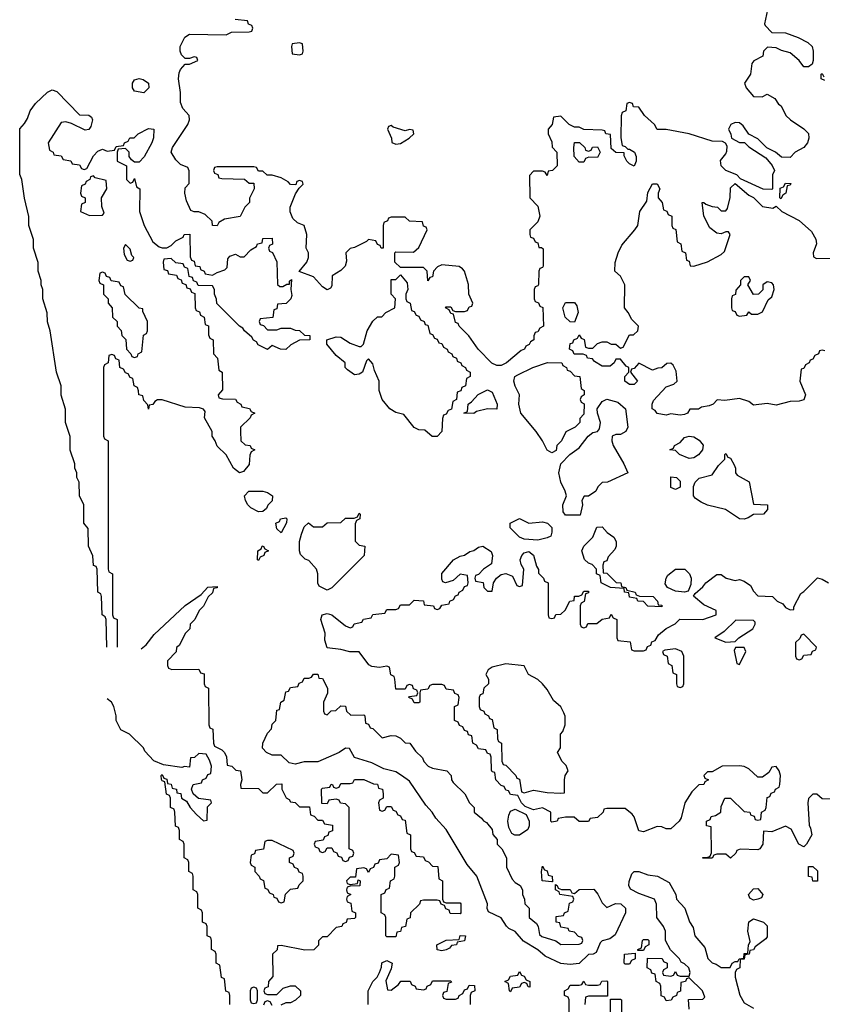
# Model space of a CAD drawing. Header units: inches. Extents: x 2808529 to 2951249, y 860290 to 1033701.
# Tile 28 of 153: x 2930688 to 2934191, y 943431 to 947728. Entities that reach past the tile are written whole.
import ezdxf

# ---------------------------------------------------------------- set-up
doc = ezdxf.new("R2010")
doc.units = ezdxf.units.IN
doc.header["$MEASUREMENT"] = 0
doc.layers.add('C9934', color=7, linetype='Continuous')

msp = doc.modelspace()

# ---------------------------------------------------------------- linework, layer by layer
at = {"layer": 'C9934', "color": 6}
for points in [[(2933951, 947770), (2933938, 947710), (2933942, 947702), (2933970, 947672), (2934030, 947670.8), (2934084.7, 947650), (2934127.7, 947627.7), (2934146, 947610), (2934150.8, 947590.8), (2934150.8, 947549.2), (2934146, 947534), (2934130, 947522), (2934110, 947522), (2934089, 947550), (2934050, 947582.7), (2934012.7, 947592.7), (2933990, 947604), (2933952, 947608), (2933934, 947590), (2933931.1, 947568.9), (2933891.6, 947548.4), (2933883.6, 947536.4), (2933878, 947490), (2933851.3, 947450), (2933858, 947430), (2933890, 947392), (2933928.4, 947391.6), (2933950, 947402), (2933983.6, 947383.6), (2933999.6, 947359.6), (2934010.9, 947350.9), (2934032, 947310), (2934052, 947290), (2934110.6, 947250.6), (2934130.7, 947230.7), (2934131.3, 947210), (2934126, 947190), (2934110.6, 947169.4), (2934072, 947150), (2934050, 947126), (2934012.7, 947127.3), (2933986, 947150), (2933948.7, 947168.7), (2933910, 947208), (2933870, 947228), (2933844.7, 947264.7), (2933830, 947278), (2933810, 947279), (2933792, 947270), (2933782, 947250), (2933792, 947228), (2933794, 947210), (2933830, 947192), (2933851.1, 947191.1), (2933870, 947172), (2933944.7, 947124.7), (2933971.6, 947091.6), (2933982, 947070), (2933974, 947050), (2933974, 946990), (2933970, 946986), (2933932.7, 946987.3), (2933833.6, 947033.6), (2933818, 947050), (2933769.4, 947069.4), (2933749.4, 947089.4), (2933746.3, 947113.7), (2933770, 947142), (2933774, 947154), (2933775.3, 947175.3), (2933768.7, 947188.7), (2933755.3, 947195.3), (2933710, 947197.2), (2933610, 947229.5), (2933510, 947248.7), (2933470, 947248), (2933458, 947270), (2933415.3, 947310), (2933390, 947346), (2933367.3, 947347.3), (2933362, 947362), (2933350, 947366), (2933338, 947362), (2933334, 947330), (2933318, 947322), (2933312.7, 947307.3), (2933311.6, 947211.6), (2933318, 947178), (2933330, 947174), (2933342, 947162), (2933350, 947162), (2933371.3, 947150), (2933378, 947130), (2933378, 947110), (2933370, 947088.7), (2933350, 947098), (2933338, 947110), (2933326, 947134), (2933326, 947146), (2933290, 947148), (2933270, 947166), (2933266, 947226), (2933246, 947230), (2933242, 947242), (2933230, 947246), (2933150, 947248), (2933130, 947258), (2933110, 947258), (2933086, 947270), (2933050, 947306), (2933018, 947302), (2933012, 947270), (2932994, 947250), (2932994, 947230), (2933010, 947194), (2933011.3, 947171.3), (2933032, 947150), (2933034, 947090), (2933014, 947070), (2932994, 947066), (2932990, 947048), (2932982, 947062), (2932970, 947066), (2932930, 947066), (2932912.7, 947047.3), (2932914, 946950), (2932950, 946914), (2932958, 946870), (2932950, 946846), (2932914, 946810), (2932914, 946790), (2932918, 946778), (2932930, 946774), (2932938, 946758), (2932950, 946754), (2932954, 946734), (2932966, 946734), (2932972.7, 946727.3), (2932972.7, 946652.7), (2932970, 946646), (2932958, 946642), (2932954, 946630), (2932952.7, 946572.7), (2932950, 946566), (2932938, 946562), (2932934, 946550), (2932934, 946510), (2932938, 946498), (2932952.7, 946492.7), (2932958, 946478), (2932971.6, 946471.6), (2932974, 946390), (2932958, 946382), (2932950, 946366), (2932938, 946362), (2932932, 946348), (2932931.3, 946330), (2932918, 946322), (2932911.3, 946310), (2932896.9, 946303.1), (2932890.5, 946289.5), (2932876, 946284), (2932812, 946230), (2932790, 946219), (2932770, 946219), (2932749.2, 946229.2), (2932689.3, 946289.3), (2932648.4, 946348.4), (2932606, 946390), (2932602, 946402), (2932590, 946406), (2932582, 946442), (2932570, 946446), (2932562, 946462), (2932546, 946470), (2932550, 946474), (2932570, 946474), (2932578, 946458), (2932590, 946454), (2932630, 946454), (2932642, 946458), (2932650, 946474), (2932662, 946478), (2932666, 946490), (2932648, 946530), (2932647.3, 946572.7), (2932628.7, 946630), (2932620.2, 946640.2), (2932606, 946650), (2932530, 946658), (2932511.6, 946648.4), (2932494, 946630), (2932490, 946606), (2932478, 946602), (2932470, 946588), (2932466, 946630), (2932450, 946646), (2932350, 946646), (2932326, 946670), (2932326, 946710), (2932330, 946714), (2932407.3, 946712.7), (2932430, 946734), (2932466, 946810), (2932462, 946822), (2932450, 946826), (2932446, 946846), (2932390, 946848.7), (2932370, 946866), (2932310, 946866), (2932298, 946862), (2932294, 946850), (2932278, 946842), (2932274, 946830), (2932274, 946730), (2932266, 946730), (2932262, 946742), (2932250, 946746), (2932242, 946762), (2932210, 946768), (2932201, 946759), (2932150, 946733.2), (2932130.7, 946729.3), (2932111.3, 946710), (2932114.4, 946674.4), (2932108, 946652), (2932090, 946633.2), (2932052, 946610), (2932050, 946566), (2932044.7, 946555.3), (2932030, 946549.2), (2932010, 946562), (2931970, 946605.2), (2931908, 946628), (2931942, 946670), (2931948.7, 946690), (2931948.7, 946710), (2931939, 946730), (2931941.2, 946790), (2931929.2, 946829.2), (2931901.2, 946841.2), (2931880.1, 946860.1), (2931869.3, 946889.3), (2931869.2, 946910), (2931892.5, 946967.5), (2931907.3, 946992.7), (2931926, 947010), (2931922, 947022), (2931910, 947026), (2931898, 947022), (2931892.7, 947007.3), (2931870, 947008.7), (2931860.4, 947020.4), (2931830, 947038), (2931790, 947048.7), (2931768.9, 947048.9), (2931750, 947066), (2931730, 947066), (2931722, 947082), (2931710, 947086), (2931550, 947086), (2931538, 947082), (2931534, 947070), (2931538, 947058), (2931552.7, 947052.7), (2931558, 947038), (2931570, 947034), (2931670, 947032), (2931690, 947014), (2931710, 947014), (2931711, 946990), (2931691, 946949), (2931690.5, 946929.5), (2931671.3, 946910), (2931650, 946868.7), (2931582.8, 946857.2), (2931558, 946842), (2931550, 946828), (2931529.2, 946829.2), (2931528, 946848), (2931498, 946878), (2931470, 946889), (2931450, 946889), (2931434.6, 946894.6), (2931416.5, 946936.5), (2931409, 946970), (2931410, 946994), (2931427.3, 947012.7), (2931427.3, 947067.3), (2931422, 947082), (2931390, 947095.3), (2931370, 947115.3), (2931349, 947150), (2931355.3, 947170), (2931422, 947270), (2931428.7, 947290), (2931428, 947310), (2931400.2, 947340.2), (2931390, 947366), (2931389.4, 947410), (2931380.9, 947470), (2931384.1, 947495.9), (2931389.4, 947510.6), (2931410, 947534), (2931430, 947534), (2931466, 947550), (2931462, 947562), (2931450, 947566), (2931430, 947558), (2931410, 947558), (2931394, 947574), (2931388, 947590), (2931388.7, 947610), (2931409.1, 947650.9), (2931430, 947664.7), (2931590, 947662), (2931612.7, 947672.7), (2931690, 947674), (2931702, 947678), (2931706, 947690), (2931702, 947702), (2931687.3, 947707.3), (2931682, 947722), (2931628.4, 947728.4)], [(2934202, 947462), (2934186, 947470), (2934186, 947490), (2934190, 947492), (2934198, 947478)], [(2931068, 944990), (2931066, 945110), (2931062, 945122), (2931048, 945130), (2931046, 945210), (2931042, 945222), (2931028.7, 945230), (2931026, 945330), (2931022, 945342), (2931010, 945346), (2931008, 945388), (2930988.7, 945430), (2930987.3, 945507.3), (2930969, 945530), (2930968, 945610), (2930949.2, 945649.2), (2930948, 945710), (2930938, 945730), (2930938, 945750), (2930929, 945770), (2930928.7, 945790), (2930909.3, 945849.3), (2930908.9, 945908.9), (2930889, 945970), (2930888.4, 946028.4), (2930869.1, 946089.1), (2930868.7, 946130), (2930849, 946190), (2930822, 946370), (2930809.1, 946409.1), (2930808.4, 946448.4), (2930789.1, 946509.1), (2930788.7, 946550), (2930782, 946570), (2930782, 946590), (2930768.7, 946630), (2930768.4, 946668.4), (2930748.7, 946730), (2930748.4, 946768.4), (2930728.7, 946830), (2930728.4, 946868.4), (2930708.9, 946948.9), (2930698, 947030), (2930688.4, 947051.6), (2930688.4, 947251.6), (2930710, 947274), (2930723.1, 947296.9), (2930734, 947330), (2930757.5, 947362.5), (2930810, 947411), (2930830, 947422), (2930850, 947414), (2930950, 947312), (2930990.7, 947310.7), (2931002, 947302), (2931006.8, 947290), (2930999.1, 947260.9), (2930990, 947248.7), (2930974.8, 947245.2), (2930914.6, 947274.6), (2930890, 947282), (2930870, 947279), (2930812, 947190), (2930818, 947158), (2930834, 947150), (2930838, 947138), (2930870, 947134), (2930878, 947118), (2930911.3, 947111.3), (2930918, 947098), (2930950, 947094), (2930958, 947078), (2930970, 947074), (2930982, 947078), (2931010, 947134), (2931030, 947154), (2931050, 947162), (2931070, 947154), (2931102, 947158), (2931110, 947174), (2931142, 947178), (2931146, 947190), (2931162, 947198), (2931168.4, 947211.6), (2931187.3, 947212.7), (2931206, 947230), (2931250, 947252), (2931274, 947250), (2931272, 947212), (2931264.7, 947190), (2931231.3, 947128.7), (2931210, 947106), (2931190, 947106), (2931176.4, 947116.4), (2931166, 947130), (2931166, 947150), (2931150, 947166), (2931118, 947162), (2931114, 947150), (2931114, 947110), (2931154, 947090), (2931154, 947030), (2931170, 947014), (2931182, 947018), (2931190, 947034), (2931198, 946998), (2931212, 946990), (2931211.3, 946890), (2931231, 946830), (2931270, 946758), (2931296.9, 946736.9), (2931310, 946731.3), (2931330, 946731.3), (2931350, 946742), (2931370, 946762), (2931402, 946778), (2931406, 946790), (2931430.9, 946790.9), (2931432.7, 946692.7), (2931438, 946678), (2931450, 946674), (2931454, 946654), (2931474, 946650), (2931478, 946638), (2931494, 946630), (2931498, 946618), (2931530, 946612), (2931550, 946624.7), (2931584, 946636), (2931594, 946646), (2931596.4, 946683.6), (2931604.7, 946695.3), (2931630, 946704.7), (2931650, 946692), (2931667.3, 946692.7), (2931696.4, 946723.6), (2931722, 946738), (2931726, 946750), (2931746, 946754), (2931750, 946772), (2931790, 946774), (2931791.6, 946748.4), (2931778, 946742), (2931774, 946730), (2931778, 946718), (2931791.6, 946711.6), (2931810.9, 946670.9), (2931812.7, 946572.7), (2931823.6, 946563.6), (2931836.4, 946563.6), (2931854, 946574), (2931866, 946574), (2931866, 946586), (2931874, 946594), (2931871, 946550), (2931875.3, 946524.7), (2931871, 946509), (2931850.8, 946489.2), (2931814, 946486), (2931810, 946466), (2931798, 946462), (2931792.7, 946427.3), (2931738, 946422), (2931734, 946410), (2931738, 946398), (2931752.7, 946392.7), (2931770, 946374), (2931810, 946374), (2931830, 946382), (2931870, 946382), (2931890, 946372), (2931910, 946371.3), (2931931.3, 946351.3), (2931954, 946350), (2931954, 946330), (2931910, 946328.7), (2931870.9, 946309.1), (2931850, 946289), (2931826, 946290), (2931790, 946306), (2931770, 946288.7), (2931750, 946298), (2931729.3, 946309.3), (2931722, 946322), (2931709.3, 946329.3), (2931702, 946342), (2931669.3, 946369.3), (2931662, 946382), (2931648, 946390), (2931548.9, 946488.9), (2931547.3, 946507.3), (2931538, 946530), (2931538, 946550), (2931530, 946566), (2931467.3, 946567.3), (2931462, 946582), (2931447.3, 946587.3), (2931442, 946602), (2931427.3, 946607.3), (2931422, 946642), (2931407.3, 946647.3), (2931402, 946662), (2931370, 946666), (2931350, 946686), (2931318, 946682), (2931314, 946670), (2931318, 946638), (2931332.7, 946632.7), (2931338, 946618), (2931372.7, 946612.7), (2931378, 946598), (2931392.7, 946592.7), (2931398, 946578), (2931412.7, 946572.7), (2931418, 946558), (2931432.7, 946552.7), (2931438, 946538), (2931452.7, 946532.7), (2931454, 946470), (2931458, 946458), (2931472.7, 946452.7), (2931478, 946438), (2931494, 946430), (2931498, 946398), (2931511.6, 946391.6), (2931512.7, 946352.7), (2931518, 946338), (2931532, 946330), (2931534, 946270), (2931552, 946250), (2931558, 946198), (2931572, 946190), (2931572.7, 946112.7), (2931554, 946090), (2931558, 946078), (2931572.7, 946072.7), (2931630, 946072), (2931638, 946058), (2931654, 946050), (2931658, 946038), (2931691.3, 946031.3), (2931698, 946018), (2931714, 946010), (2931698, 946002), (2931694, 945990), (2931652, 945950), (2931651.3, 945930), (2931654, 945890), (2931672.7, 945872.7), (2931694, 945870), (2931698, 945858), (2931714, 945850), (2931698, 945842), (2931692.7, 945827.3), (2931690, 945786), (2931664.7, 945755.3), (2931648, 945750), (2931622, 945770), (2931588.9, 945828.9), (2931550, 945866), (2931542, 945890), (2931528, 945910), (2931528, 945930), (2931495.3, 945990), (2931498, 946018), (2931490, 946028), (2931473.6, 946033.6), (2931410, 946036), (2931310, 946069.2), (2931290, 946068.7), (2931278, 946062), (2931270, 946048), (2931254, 946046), (2931250, 946028), (2931247.3, 946047.3), (2931230, 946066), (2931226, 946086), (2931208, 946090), (2931207.3, 946107.3), (2931202, 946122), (2931188, 946130), (2931182, 946162), (2931170, 946166), (2931162, 946182), (2931150, 946186), (2931142, 946202), (2931126, 946210), (2931122, 946242), (2931107.3, 946247.3), (2931102, 946262), (2931090, 946266), (2931078, 946262), (2931074, 946230), (2931058, 946222), (2931054, 946210), (2931054, 945910), (2931058, 945898), (2931074, 945890), (2931074, 945330), (2931078, 945318), (2931094, 945310), (2931094, 945130), (2931098, 945118), (2931114, 945110), (2931114, 944990)], [(2934202, 946282), (2934190, 946286), (2934178, 946282), (2934174, 946270), (2934158, 946262), (2934150, 946246), (2934138, 946242), (2934134, 946230), (2934118, 946222), (2934110, 946206), (2934098, 946202), (2934092, 946150), (2934118, 946090), (2934110, 946069.3), (2934090, 946062.7), (2934050, 946061.2), (2933990, 946045.2), (2933950, 946052.7), (2933890, 946046), (2933870, 946062), (2933830, 946074), (2933765.6, 946065.6), (2933732, 946068), (2933714, 946050), (2933696.9, 946043.1), (2933663.6, 946036.4), (2933650, 946028), (2933612.7, 946027.3), (2933602, 946010), (2933590, 946004), (2933570, 946001.2), (2933530, 946008), (2933510, 946002), (2933470, 946008.7), (2933462, 946022), (2933448.7, 946030), (2933448, 946050), (2933454.6, 946065.4), (2933510, 946126), (2933543.1, 946136.9), (2933558, 946150), (2933553.6, 946193.6), (2933540.4, 946220.4), (2933530, 946228), (2933512.7, 946227.3), (2933490, 946208), (2933472.7, 946207.3), (2933450, 946198), (2933390, 946228), (2933370, 946206), (2933358, 946202), (2933354, 946190), (2933384.7, 946150), (2933370, 946135.3), (2933350, 946135.3), (2933328.7, 946150), (2933328.9, 946171.1), (2933346, 946190), (2933346, 946210), (2933335.3, 946215.3), (2933310, 946246), (2933290, 946246), (2933282, 946230), (2933264.7, 946215.3), (2933230, 946215.3), (2933196.4, 946236.4), (2933188, 946248), (2933166, 946250), (2933162, 946262), (2933147.3, 946267.3), (2933108.4, 946268.4), (2933102, 946282), (2933088, 946290), (2933090, 946314), (2933102, 946318), (2933106, 946330), (2933122, 946338), (2933130, 946352), (2933138, 946338), (2933151.6, 946331.6), (2933158, 946298), (2933170, 946294), (2933190, 946294), (2933210, 946314), (2933230, 946322), (2933250, 946322), (2933270, 946312), (2933290, 946312), (2933310, 946294), (2933322, 946298), (2933350, 946352), (2933367.3, 946352.7), (2933386, 946370), (2933388, 946390), (2933359.3, 946419.3), (2933344, 946450), (2933328, 946470), (2933328.7, 946570), (2933310, 946608), (2933286, 946630), (2933287.3, 946667.3), (2933299.3, 946710), (2933316.6, 946743.4), (2933373.2, 946810), (2933385.2, 946830), (2933394, 946890), (2933424.7, 946935.3), (2933430, 946974), (2933450, 947011), (2933470, 947011.3), (2933482, 946990), (2933474, 946970), (2933474, 946950), (2933492, 946930), (2933498, 946898), (2933512.7, 946892.7), (2933518, 946878), (2933534, 946870), (2933534, 946830), (2933538, 946818), (2933551.6, 946811.6), (2933558, 946758), (2933574, 946750), (2933578, 946718), (2933594, 946710), (2933598, 946678), (2933610, 946674), (2933614, 946654), (2933630, 946652), (2933690, 946671), (2933750, 946702.8), (2933763.7, 946716.3), (2933788, 946790), (2933782, 946802), (2933770, 946802), (2933750, 946793.2), (2933730, 946796), (2933699.6, 946819.6), (2933674, 946870), (2933666, 946930), (2933674, 946930), (2933682, 946922), (2933710, 946912), (2933734, 946910), (2933750, 946894), (2933770, 946894), (2933776.4, 946903.6), (2933788.4, 946951.6), (2933790, 946994), (2933810, 947012), (2933870, 946962), (2933891, 946951), (2933930, 946912), (2933975.3, 946904.7), (2933990, 946914), (2934014, 946890), (2934090, 946851.3), (2934143.6, 946803.6), (2934162, 946770), (2934164.7, 946750), (2934151.3, 946710), (2934152, 946692), (2934166, 946686), (2934247.3, 946687.3)], [(2934230, 944326), (2934190, 944328), (2934167.3, 944347.3), (2934150, 944348), (2934131.1, 944328.9), (2934126.8, 944310), (2934132.7, 944212.7), (2934139.6, 944199.6), (2934144.7, 944170), (2934122, 944130), (2934110, 944118), (2934088.7, 944130), (2934054.6, 944194.6), (2934030, 944208.7), (2933970, 944184), (2933934, 944186), (2933930.5, 944129.5), (2933918, 944110), (2933910, 944105.2), (2933832.7, 944107.3), (2933818, 944102), (2933814, 944090), (2933790, 944068.7), (2933770, 944086), (2933730, 944086), (2933718, 944082), (2933710, 944068), (2933670, 944068), (2933670, 944071.3), (2933688, 944072), (2933702, 944078), (2933707.3, 944092.7), (2933706, 944206), (2933686, 944210), (2933686, 944230), (2933702, 944238), (2933706, 944250), (2933724.7, 944255.3), (2933748, 944270), (2933750, 944294), (2933766, 944330), (2933790, 944331), (2933850, 944272), (2933874, 944270), (2933878, 944258), (2933892.7, 944252.7), (2933898, 944238), (2933910, 944234), (2933922, 944238), (2933926, 944270), (2933942, 944278), (2933946, 944290), (2933950, 944334), (2933962, 944338), (2933967.3, 944352.7), (2933982, 944358), (2933986, 944370), (2934002, 944378), (2934006, 944390), (2934008, 944430), (2934002, 944450), (2933990, 944468), (2933970, 944466), (2933958, 944442), (2933930, 944422), (2933910, 944422), (2933870, 944458), (2933850, 944469.4), (2933830, 944472), (2933754, 944470), (2933710, 944446), (2933690, 944446), (2933674, 944430), (2933678, 944418), (2933694, 944410), (2933678, 944402), (2933674, 944390), (2933652, 944388), (2933622, 944358), (2933591, 944310), (2933575.5, 944244.5), (2933566, 944230), (2933530, 944197.2), (2933510, 944196), (2933490, 944205.2), (2933470, 944206.6), (2933410, 944184), (2933390, 944188.7), (2933369.4, 944249.4), (2933361.2, 944261.2), (2933330, 944286), (2933250, 944286), (2933238, 944282), (2933234, 944270), (2933210, 944246), (2933178, 944242), (2933171.1, 944228.9), (2933129.3, 944229.3), (2933107.3, 944247.3), (2933070, 944248), (2933038, 944242), (2933034, 944230), (2933010, 944226), (2933006, 944230), (2933006, 944270), (2932970, 944288), (2932930, 944279), (2932893.6, 944293.6), (2932878, 944310), (2932862, 944342), (2932830, 944346), (2932822, 944362), (2932810, 944366), (2932802, 944382), (2932790, 944386), (2932766, 944410), (2932762, 944442), (2932750, 944446), (2932747.3, 944452.7), (2932746, 944510), (2932742, 944522), (2932730, 944526), (2932722, 944542), (2932690, 944546), (2932682, 944562), (2932666, 944570), (2932662, 944602), (2932647.3, 944607.3), (2932642, 944622), (2932630, 944626), (2932622, 944642), (2932607.3, 944647.3), (2932602, 944662), (2932586, 944670), (2932586, 944730), (2932602, 944738), (2932606, 944770), (2932602, 944782), (2932587.3, 944787.3), (2932582, 944802), (2932550, 944806), (2932542, 944822), (2932530, 944826), (2932490, 944826), (2932478, 944822), (2932470, 944806), (2932438, 944802), (2932434, 944790), (2932434, 944750), (2932430, 944746), (2932410, 944746), (2932402, 944762), (2932386, 944770), (2932390, 944774), (2932422, 944778), (2932426, 944790), (2932422, 944802), (2932407.3, 944807.3), (2932402, 944822), (2932390, 944826), (2932378, 944822), (2932370, 944806), (2932330, 944806), (2932326, 944850), (2932322, 944862), (2932308.4, 944868.4), (2932302, 944902), (2932290, 944906), (2932258.8, 944901.2), (2932225.6, 944905.6), (2932212.5, 944912.5), (2932169, 944969), (2932129.4, 944969.4), (2932090, 944979.3), (2932030, 944986), (2932020.2, 945020.2), (2932021.2, 945050), (2932002, 945110), (2932008.7, 945130), (2932030, 945136), (2932050, 945131), (2932110, 945082), (2932130, 945074), (2932142, 945078), (2932148.4, 945091.6), (2932182, 945098), (2932188.4, 945111.6), (2932222, 945118), (2932230, 945132), (2932282, 945138), (2932290, 945154), (2932330, 945154), (2932342, 945158), (2932350, 945174), (2932390, 945174), (2932410, 945194), (2932450, 945192), (2932454, 945174), (2932494, 945170), (2932498, 945158), (2932510, 945154), (2932522, 945158), (2932530, 945172), (2932562, 945178), (2932566, 945190), (2932582, 945198), (2932590, 945214), (2932602, 945218), (2932606, 945230), (2932622, 945238), (2932630, 945254), (2932642, 945258), (2932646, 945270), (2932642, 945302), (2932610, 945308), (2932579.8, 945280.2), (2932546, 945270), (2932534.6, 945274.6), (2932530, 945286), (2932530, 945310.8), (2932582, 945370), (2932610, 945386), (2932630, 945391), (2932653.2, 945406.8), (2932670, 945411), (2932690, 945426), (2932710, 945430.8), (2932746.4, 945406.4), (2932751, 945390), (2932746.8, 945353.2), (2932712, 945330), (2932690, 945306), (2932678, 945302), (2932674, 945290), (2932678, 945278), (2932711.1, 945271.1), (2932714, 945250), (2932730, 945234), (2932750, 945234), (2932755.3, 945270), (2932769.2, 945290.8), (2932790, 945306.8), (2932809.4, 945310.6), (2932838.8, 945298.8), (2932858, 945258), (2932870, 945254), (2932882, 945258), (2932888.7, 945330), (2932877.2, 945350), (2932872.7, 945370), (2932879, 945390), (2932890, 945401), (2932910, 945406.8), (2932930.5, 945390.5), (2932942.8, 945342.8), (2932952, 945328), (2932952, 945312), (2932974, 945290), (2932978, 945278), (2932994, 945270), (2932994, 945130), (2932998, 945118), (2933010, 945114), (2933022, 945118), (2933028, 945132), (2933050, 945134), (2933068.4, 945151.6), (2933089.3, 945190.7), (2933107.3, 945192.7), (2933110, 945211.3), (2933128, 945212), (2933142, 945218), (2933150, 945234), (2933170, 945234), (2933170, 945226), (2933158, 945222), (2933151.6, 945188.4), (2933138, 945182), (2933134, 945170), (2933134, 945090), (2933138, 945078), (2933150, 945074), (2933162, 945078), (2933168, 945092), (2933207.3, 945092.7), (2933230, 945112), (2933262, 945118), (2933270, 945134), (2933278, 945118), (2933294, 945110), (2933294, 945030), (2933298, 945018), (2933352.7, 945012.7), (2933358, 944978), (2933370, 944974), (2933410, 944974), (2933422, 944978), (2933427.3, 944992.7), (2933442, 944998), (2933447.3, 945012.7), (2933462, 945018), (2933476.4, 945043.6), (2933509, 945071), (2933548.9, 945091.1), (2933569.1, 945110.9), (2933670, 945110.5), (2933728, 945130), (2933728, 945150), (2933673.6, 945173.6), (2933628.4, 945211.6), (2933636.4, 945223.6), (2933670, 945252), (2933682, 945270), (2933730, 945306.8), (2933750, 945306.8), (2933770.9, 945290.9), (2933810, 945281), (2933830, 945284.7), (2933850, 945278), (2933878, 945258), (2933890, 945234), (2933910, 945214), (2933974, 945210), (2933994, 945190), (2934018.8, 945178.8), (2934030, 945162), (2934050, 945152), (2934066, 945154), (2934066, 945166), (2934096.4, 945223.6), (2934110, 945232), (2934170, 945292), (2934190, 945286), (2934218, 945270)], [(2931218.2, 944981.8), (2931240.7, 944999.3), (2931275.5, 945044.5), (2931410, 945171.3), (2931480.4, 945219.6), (2931510, 945251.3), (2931550, 945254), (2931550, 945248), (2931534, 945246), (2931530, 945226), (2931511.3, 945208.7), (2931490, 945168), (2931472, 945150), (2931452, 945110), (2931432, 945090), (2931431.3, 945070), (2931412, 945050), (2931383.6, 944996.4), (2931372, 944988), (2931370.9, 944969.1), (2931334, 944930), (2931334, 944910), (2931338, 944898), (2931352.7, 944892.7), (2931470, 944894), (2931478, 944878), (2931492.7, 944872.7), (2931494, 944830), (2931498, 944818), (2931512, 944810), (2931514, 944650), (2931518, 944638), (2931531.6, 944631.6), (2931534, 944570), (2931538, 944558), (2931570, 944542), (2931582, 944530), (2931591.1, 944511.1), (2931594, 944474), (2931614, 944470), (2931632, 944452), (2931651.3, 944450), (2931658, 944410), (2931652, 944390), (2931654, 944374), (2931730, 944372), (2931750, 944354), (2931770, 944354), (2931808.4, 944391.6), (2931832.7, 944392.7), (2931832, 944370), (2931851.6, 944331.6), (2931864.7, 944324.7), (2931870, 944314), (2931890, 944312), (2931910, 944292), (2931952.7, 944292.7), (2931958, 944258), (2931972.7, 944252.7), (2931990, 944234), (2932010, 944234), (2932018, 944218), (2932052.7, 944212.7), (2932052.7, 944187.3), (2932038, 944182), (2932032.7, 944167.3), (2932018, 944162), (2932012.7, 944147.3), (2931978, 944142), (2931974, 944130), (2931978, 944118), (2931992.7, 944112.7), (2931998, 944098), (2932010, 944094), (2932022, 944098), (2932030, 944114), (2932050, 944114), (2932058, 944098), (2932072.7, 944092.7), (2932078, 944078), (2932092.7, 944072.7), (2932098, 944058), (2932110, 944054), (2932122, 944058), (2932127.3, 944072.7), (2932142, 944078), (2932146, 944090), (2932142, 944102), (2932126, 944110), (2932126, 944290), (2932110, 944306), (2932088.7, 944308.7), (2932082, 944322), (2932070, 944326), (2932038, 944322), (2932030, 944306), (2932007.3, 944307.3), (2932006, 944370), (2932010, 944374), (2932042, 944378), (2932048, 944392), (2932054, 944390), (2932058, 944378), (2932070, 944374), (2932082, 944378), (2932090, 944394), (2932130, 944394), (2932142, 944398), (2932150, 944412), (2932190, 944411.3), (2932232.7, 944392.7), (2932250, 944392), (2932254, 944374), (2932272, 944370), (2932274, 944350), (2932274, 944330), (2932258, 944322), (2932254, 944310), (2932258, 944278), (2932270, 944274), (2932282, 944278), (2932290, 944294), (2932310, 944294), (2932318, 944278), (2932330, 944274), (2932338, 944258), (2932350, 944254), (2932358, 944238), (2932370, 944234), (2932378, 944178), (2932394, 944170), (2932394, 944110), (2932398, 944098), (2932410, 944094), (2932418, 944078), (2932450, 944074), (2932458, 944058), (2932472.7, 944052.7), (2932490, 944034), (2932512.7, 944032.7), (2932518, 943978), (2932534, 943970), (2932534, 943890), (2932538, 943878), (2932550, 943874), (2932610, 943874), (2932614, 943870), (2932614, 943830), (2932610, 943826), (2932567.3, 943827.3), (2932562, 943842), (2932547.3, 943847.3), (2932542, 943862), (2932527.3, 943867.3), (2932522, 943882), (2932510, 943886), (2932450, 943886), (2932438, 943882), (2932432.7, 943867.3), (2932394, 943830), (2932391.6, 943808.4), (2932378, 943802), (2932372, 943770), (2932354, 943766), (2932350, 943748), (2932334, 943746), (2932330, 943726), (2932290, 943726), (2932286, 943730), (2932286, 943810), (2932282, 943822), (2932266, 943830), (2932266, 943910), (2932282, 943918), (2932287.3, 943932.7), (2932302, 943938), (2932306, 943970), (2932322, 943978), (2932326, 943990), (2932326, 944030), (2932342, 944038), (2932346, 944050), (2932342, 944082), (2932310, 944086), (2932290, 944066), (2932258, 944062), (2932252.7, 944047.3), (2932238, 944042), (2932232.7, 944027.3), (2932218, 944022), (2932210, 944006), (2932202, 944022), (2932190, 944026), (2932158, 944022), (2932154, 943986), (2932130, 943986), (2932114, 943970), (2932118, 943958), (2932130, 943954), (2932162, 943958), (2932166, 943974), (2932174, 943970), (2932172.7, 943947.3), (2932130, 943946), (2932118, 943942), (2932114, 943930), (2932118, 943918), (2932134, 943910), (2932118, 943902), (2932114, 943890), (2932118, 943878), (2932132.7, 943872.7), (2932138, 943838), (2932154, 943830), (2932154, 943810), (2932150, 943806), (2932118, 943802), (2932112.7, 943787.3), (2932098, 943782), (2932094, 943770), (2932070, 943766), (2932030, 943726), (2932010, 943726), (2931992.7, 943707.3), (2931991.6, 943688.4), (2931971.6, 943668.4), (2931932.7, 943667.3), (2931830, 943688), (2931814, 943686), (2931811.3, 943668.7), (2931792, 943650), (2931792.7, 943552.7), (2931774, 943530), (2931772.7, 943507.3), (2931758, 943502), (2931754, 943490), (2931758, 943478), (2931770, 943474), (2931810, 943474), (2931838, 943502), (2931870, 943512), (2931890, 943512), (2931914, 943490), (2931914, 943470), (2931891.3, 943448.7), (2931870, 943438), (2931850, 943438), (2931827.3, 943427.3)], [(2931606, 943430), (2931606, 943470), (2931602, 943482), (2931588.4, 943488.4), (2931582, 943542), (2931568.4, 943548.4), (2931562, 943602), (2931546, 943610), (2931546, 943650), (2931542, 943662), (2931526, 943670), (2931526, 943710), (2931522, 943722), (2931506, 943730), (2931506, 943770), (2931502, 943782), (2931486, 943790), (2931486, 943830), (2931482, 943842), (2931466, 943850), (2931466, 943910), (2931462, 943922), (2931446, 943930), (2931446, 943990), (2931442, 944002), (2931426, 944010), (2931426, 944050), (2931422, 944062), (2931406, 944070), (2931406, 944130), (2931402, 944142), (2931386, 944150), (2931386, 944190), (2931382, 944202), (2931368.4, 944208.4), (2931366, 944270), (2931362, 944282), (2931346, 944290), (2931346, 944330), (2931342, 944342), (2931328.4, 944348.4), (2931322, 944402), (2931310, 944406), (2931307.3, 944412.7), (2931306, 944430), (2931310, 944434), (2931318, 944418), (2931330, 944414), (2931334, 944394), (2931350, 944392), (2931354, 944374), (2931372, 944370), (2931374, 944354), (2931391.3, 944351.3), (2931394, 944330), (2931416.9, 944316.9), (2931432, 944290), (2931459.6, 944259.6), (2931490, 944232), (2931506, 944234), (2931508, 944292), (2931526, 944310), (2931522, 944322), (2931468.7, 944328.7), (2931446, 944350), (2931438, 944370), (2931446, 944390), (2931482, 944398), (2931486, 944410), (2931502, 944418), (2931510, 944434), (2931522, 944438), (2931526, 944470), (2931516.4, 944496.4), (2931502, 944522), (2931470, 944526), (2931451.6, 944508.4), (2931434, 944506), (2931430, 944466), (2931408, 944468), (2931396, 944464), (2931315.3, 944475.3), (2931273.6, 944493.6), (2931235.1, 944535.1), (2931228.7, 944550), (2931168, 944610), (2931129.1, 944629.1), (2931109.2, 944669.2), (2931109.3, 944690), (2931099, 944730), (2931088.7, 944750), (2931070, 944764)], [(2933609.1, 943409.1), (2933607.3, 943452.7), (2933670, 943454), (2933678, 943462), (2933668, 943490), (2933610, 943546), (2933598, 943542), (2933594, 943530), (2933574, 943526), (2933572, 943488), (2933558, 943482), (2933554, 943470), (2933538, 943462), (2933531.6, 943448.4), (2933510, 943446), (2933502, 943462), (2933487.3, 943467.3), (2933486, 943510), (2933482, 943522), (2933466, 943530), (2933462, 943562), (2933447.3, 943567.3), (2933442, 943582), (2933426, 943590), (2933427.3, 943632.7), (2933491.6, 943631.6), (2933498, 943618), (2933514, 943610), (2933514, 943590), (2933498, 943582), (2933494, 943570), (2933498, 943558), (2933530, 943554), (2933542, 943558), (2933550, 943574), (2933558, 943558), (2933570, 943554), (2933610, 943554), (2933614, 943570), (2933608, 943590), (2933590, 943608), (2933575.3, 943615.3), (2933568, 943630), (2933528.7, 943668.7), (2933506, 943710), (2933506, 943750), (2933498, 943770), (2933468.7, 943810), (2933467.3, 943867.3), (2933458, 943890), (2933390, 943914), (2933354, 943934), (2933346, 943950), (2933347.3, 943967.3), (2933360.2, 943999.8), (2933370, 944011), (2933390, 944011), (2933430, 943996), (2933472, 943990), (2933522.8, 943962.8), (2933552, 943910), (2933554, 943890), (2933590.7, 943850.7), (2933610.9, 943790.9), (2933626.8, 943766.8), (2933634, 943730), (2933678.5, 943678.5), (2933690.7, 943630.7), (2933710, 943611.3), (2933726.8, 943606.8), (2933750, 943591.3), (2933788, 943592), (2933798, 943610), (2933810, 943618), (2933822, 943618), (2933828, 943630), (2933848, 943632), (2933850, 943652), (2933866, 943654), (2933868.9, 943688.9), (2933875.3, 943704.7), (2933866, 943750), (2933870, 943791.3), (2933890, 943804.7), (2933934, 943790), (2933950, 943774), (2933950, 943726), (2933943.6, 943716.4), (2933898, 943682), (2933890, 943668), (2933874, 943666), (2933872, 943650), (2933852.7, 943647.3), (2933850, 943628.7), (2933832.7, 943627.3), (2933830.7, 943590), (2933816.9, 943583.1), (2933811, 943570), (2933810.8, 943550), (2933830.6, 943470.6), (2933850, 943438), (2933890, 943414.8)], [(2932209, 943430), (2932209, 943490), (2932229, 943531), (2932248, 943550), (2932258, 943570), (2932267.3, 943592.7), (2932268.7, 943611.3), (2932290, 943622), (2932314, 943610), (2932310, 943586), (2932286, 943534), (2932294, 943494), (2932310, 943492), (2932342, 943518), (2932351.3, 943531.3), (2932391.6, 943531.6), (2932398, 943518), (2932414, 943510), (2932418, 943498), (2932450, 943494), (2932462, 943498), (2932466, 943510), (2932482, 943518), (2932490, 943534), (2932570, 943534), (2932572.7, 943527.3), (2932558, 943522), (2932552.7, 943487.3), (2932538, 943482), (2932534, 943470), (2932538, 943458), (2932550, 943454), (2932590, 943454), (2932602, 943458), (2932606, 943470), (2932622, 943478), (2932630, 943494), (2932642, 943498), (2932650, 943514), (2932672.7, 943512.7), (2932674, 943490), (2932658, 943482), (2932654, 943470), (2932654, 943430)], [(2933086, 943370), (2933086, 943450), (2933082, 943462), (2933066, 943470), (2933066, 943490), (2933082, 943498), (2933090, 943514), (2933130, 943514), (2933142, 943518), (2933150, 943532), (2933158, 943518), (2933170, 943514), (2933210, 943514), (2933222, 943518), (2933228.7, 943531.3), (2933250, 943534), (2933254, 943530), (2933254, 943466), (2933170, 943466), (2933158, 943462), (2933154, 943430)], [(2931790, 943426), (2931782, 943442), (2931770, 943446), (2931758, 943442), (2931752.7, 943427.3)], [(2933266, 943390), (2933266, 943454), (2933310, 943454), (2933314, 943450), (2933314, 943390)]]:
    msp.add_lwpolyline(points, dxfattribs=at)
for points in [[(2931910, 947626), (2931878, 947622), (2931874, 947610), (2931878, 947578), (2931910, 947574), (2931922, 947578), (2931926, 947590), (2931922, 947622)], [(2931230, 947408.7), (2931190, 947415.3), (2931181.2, 947430), (2931181.2, 947450), (2931190, 947464.7), (2931210, 947470.8), (2931227.1, 947467.1), (2931250.8, 947450.8), (2931251.3, 947430)], [(2932310, 947266), (2932298, 947262), (2932294, 947250), (2932311.1, 947211.1), (2932312, 947192), (2932330, 947184.7), (2932350, 947186.8), (2932388, 947210), (2932408, 947230), (2932406, 947246), (2932390, 947248), (2932370, 947242), (2932318, 947258)], [(2933170, 947154), (2933182, 947158), (2933188.4, 947171.6), (2933210, 947172), (2933222, 947150), (2933210, 947126), (2933172, 947128), (2933158, 947122), (2933150, 947106), (2933130, 947106), (2933108, 947130), (2933106, 947170), (2933110, 947192), (2933131.6, 947191.6), (2933154, 947170), (2933158, 947158)], [(2931010, 947046), (2930998, 947042), (2930994, 947030), (2930978, 947022), (2930974, 947010), (2930958, 947002), (2930954, 946970), (2930958, 946958), (2930974, 946950), (2930974, 946930), (2930958, 946922), (2930954, 946890), (2930992.7, 946872.7), (2931050, 946874), (2931056.4, 946883.6), (2931047.3, 946912.7), (2931046, 946950), (2931068.7, 946990), (2931066, 947026), (2931018, 947038)], [(2934010, 946946), (2934006, 946950), (2934007.3, 946992.7), (2934022, 946998), (2934030, 947014), (2934052.7, 947012.7), (2934050, 947006), (2934038, 947002), (2934032, 946970), (2934018, 946962)], [(2931150, 946746), (2931142, 946730), (2931143.6, 946703.6), (2931158, 946678), (2931170, 946674), (2931182, 946678), (2931186, 946690), (2931178, 946698), (2931170, 946726)], [(2931050, 946626), (2931038, 946622), (2931034, 946590), (2931038, 946578), (2931054, 946570), (2931054, 946530), (2931074, 946510), (2931074, 946490), (2931092, 946470), (2931094, 946430), (2931114, 946410), (2931114, 946390), (2931131.6, 946371.6), (2931134, 946350), (2931151.6, 946331.6), (2931154, 946290), (2931174, 946270), (2931178, 946258), (2931190, 946254), (2931202, 946258), (2931206, 946270), (2931222, 946278), (2931228.4, 946351.6), (2931242, 946358), (2931246, 946370), (2931246, 946410), (2931226, 946454), (2931226, 946466), (2931210, 946468), (2931148.9, 946528.9), (2931142, 946562), (2931130, 946566), (2931122, 946582), (2931087.3, 946587.3), (2931082, 946602), (2931067.3, 946607.3), (2931062, 946622)], [(2932488.4, 945908.4), (2932456.4, 945936.4), (2932430, 945938), (2932410, 945948.7), (2932364.7, 946004.7), (2932330, 946014), (2932304, 946030), (2932269.4, 946070), (2932257.2, 946110), (2932257.2, 946150), (2932236, 946196), (2932230, 946226), (2932210, 946248), (2932201, 946239), (2932184.7, 946190), (2932170, 946181.2), (2932150, 946178), (2932118.9, 946198.9), (2932109.3, 946210), (2932109, 946230), (2932070, 946262), (2932028.7, 946311.3), (2932029, 946331), (2932070, 946344), (2932090, 946342.8), (2932130, 946316), (2932170, 946302), (2932178, 946302), (2932188.9, 946311.1), (2932204, 946370), (2932230, 946411.3), (2932250, 946431), (2932268.4, 946431.6), (2932286, 946450), (2932326, 946470), (2932328, 946510), (2932309, 946530), (2932308.7, 946590), (2932310, 946594), (2932330, 946594), (2932350, 946614), (2932379.6, 946579.6), (2932382, 946550), (2932374, 946530), (2932374, 946510), (2932378, 946498), (2932392, 946490), (2932398, 946458), (2932410, 946454), (2932418, 946438), (2932430, 946434), (2932438, 946418), (2932454, 946410), (2932458, 946398), (2932470, 946394), (2932478, 946358), (2932490, 946354), (2932498, 946338), (2932510, 946334), (2932518, 946318), (2932530, 946314), (2932538, 946298), (2932554, 946290), (2932558, 946278), (2932574, 946270), (2932578, 946258), (2932594, 946250), (2932598, 946238), (2932614, 946230), (2932618, 946218), (2932634, 946210), (2932638, 946198), (2932654, 946190), (2932654, 946170), (2932638, 946162), (2932634, 946130), (2932618, 946122), (2932612.7, 946107.3), (2932598, 946102), (2932594, 946070), (2932578, 946062), (2932572.7, 946027.3), (2932558, 946022), (2932550, 946006), (2932538, 946002), (2932532.7, 945987.3), (2932530.8, 945930), (2932510, 945908.7)], [(2933870, 946606), (2933850, 946606), (2933834, 946590), (2933834, 946570), (2933812.7, 946547.3), (2933811.6, 946528.4), (2933798, 946522), (2933794, 946510), (2933794, 946470), (2933798, 946458), (2933810, 946454), (2933818, 946438), (2933830, 946434), (2933862, 946438), (2933870, 946452), (2933882, 946442), (2933910, 946442), (2933930, 946452), (2933955.1, 946504.9), (2933970, 946518), (2933980.9, 946550), (2933978, 946570), (2933970, 946579.3), (2933950, 946584), (2933931.3, 946570), (2933930.8, 946549.2), (2933912, 946530), (2933890, 946528), (2933866, 946570), (2933878, 946590)], [(2933110, 946408), (2933090, 946408.7), (2933068, 946430), (2933058, 946470), (2933070, 946494), (2933110, 946494), (2933119.6, 946479.6), (2933124.7, 946450)], [(2933010, 945838), (2932990, 945849), (2932969.3, 945890), (2932942, 945930), (2932875.1, 946010), (2932866.6, 946050), (2932869, 946090), (2932850, 946128), (2932845.2, 946150), (2932849, 946170), (2932861.5, 946178.5), (2932928, 946210), (2932991.6, 946231.6), (2933054, 946230), (2933058, 946218), (2933074, 946210), (2933078, 946198), (2933090, 946194), (2933110, 946174), (2933132, 946170), (2933138, 946118), (2933152, 946110), (2933152, 946090), (2933138, 946082), (2933134, 946070), (2933138, 946058), (2933151.1, 946051.1), (2933150, 946006), (2933132.7, 945987.3), (2933132, 945970), (2933112, 945950), (2933071.3, 945928.7), (2933052, 945890), (2933032, 945870), (2933030, 945848)], [(2932770, 946028), (2932730, 946029), (2932682, 946018), (2932670, 946009), (2932626, 946010), (2932642, 946018), (2932646, 946050), (2932660.4, 946059.6), (2932688.7, 946091.3), (2932714.6, 946105.4), (2932730, 946112), (2932750, 946102), (2932771.3, 946050)], [(2933070, 945566), (2933060.4, 945580.4), (2933059, 945610), (2933074, 945650), (2933069.3, 945670), (2933049.6, 945709.6), (2933040.9, 945750), (2933049.2, 945790), (2933089.4, 945830.6), (2933130, 945858.8), (2933169.5, 945910.5), (2933190, 945926.8), (2933209.1, 945930.9), (2933218, 945942), (2933222.7, 945970), (2933209, 946010), (2933208.7, 946030), (2933230, 946062), (2933250, 946071.3), (2933298.8, 946058.8), (2933331.3, 946030), (2933342, 945950), (2933334, 945930), (2933310, 945918), (2933290, 945918), (2933274, 945910), (2933272, 945890), (2933278, 945870), (2933324.7, 945790), (2933342, 945750), (2933254, 945710), (2933230, 945708), (2933211, 945689), (2933202, 945670), (2933170, 945649), (2933151.6, 945648.4), (2933142, 945630), (2933144.7, 945610), (2933134, 945566), (2933130, 945566)], [(2933610, 945812.7), (2933568, 945830), (2933550, 945848), (2933526, 945850), (2933542, 945858), (2933546, 945870), (2933570, 945882), (2933590, 945904.7), (2933610, 945910.8), (2933630, 945906.8), (2933653.2, 945893.2), (2933670.7, 945870.7), (2933667.3, 945850), (2933650, 945829), (2933630, 945816)], [(2933850, 945548.7), (2933830, 945549), (2933768.7, 945590), (2933690, 945609.4), (2933661.6, 945621.6), (2933638, 945638), (2933629, 945650), (2933629, 945690), (2933635.3, 945710), (2933653.2, 945726.8), (2933710, 945742), (2933738, 945782), (2933766, 945810), (2933766, 945830), (2933770, 945834), (2933778, 945818), (2933790, 945814), (2933805.4, 945785.4), (2933812, 945770), (2933812, 945750), (2933819.6, 945739.6), (2933870.9, 945710.9), (2933890, 945614), (2933951.3, 945610), (2933952, 945590), (2933934, 945570), (2933890, 945568.7), (2933866.8, 945553.2)], [(2933550, 945678), (2933530, 945686), (2933530, 945732), (2933554, 945730), (2933570, 945714), (2933570, 945688)], [(2931730, 945579.3), (2931697, 945597), (2931684, 945610), (2931673.2, 945630), (2931669.2, 945650), (2931688, 945670), (2931750, 945670.8), (2931770, 945664.7), (2931792, 945650), (2931790, 945628), (2931771.1, 945608.9), (2931766, 945594), (2931750, 945582)], [(2932030, 945238), (2931995.3, 945255.3), (2931988.7, 945268.7), (2931989, 945310), (2931984, 945330), (2931950, 945368), (2931934, 945374), (2931914, 945394), (2931908.7, 945410), (2931909, 945450), (2931918, 945482), (2931930, 945514), (2931948.4, 945531.6), (2931970, 945514), (2932010, 945514), (2932030, 945532), (2932090, 945534), (2932110, 945552), (2932147.3, 945552.7), (2932162, 945558), (2932170, 945574), (2932174, 945570), (2932172, 945550), (2932158, 945542), (2932152.7, 945527.3), (2932152.7, 945452.7), (2932170, 945434), (2932194, 945430), (2932192, 945390), (2932050, 945248.7)], [(2931830, 945489), (2931810, 945506), (2931806, 945530), (2931822, 945538), (2931826, 945550), (2931850, 945554), (2931854, 945550), (2931852, 945532)], [(2932910, 945531), (2932970, 945536), (2932990.8, 945530.8), (2933011, 945511), (2933011.1, 945491.1), (2933006.4, 945473.6), (2932990, 945466), (2932950, 945456), (2932890, 945461.2), (2932868.7, 945470), (2932828, 945510), (2932828, 945530), (2932870, 945550.8)], [(2933490, 945166), (2933430, 945168.7), (2933410, 945188), (2933386, 945190), (2933382, 945202), (2933350, 945208), (2933346, 945226), (2933328, 945230), (2933326, 945246), (2933266, 945250), (2933226, 945270), (2933222, 945302), (2933206, 945310), (2933206, 945330), (2933186, 945350), (2933170, 945355.3), (2933152.5, 945372.5), (2933142, 945410), (2933149.6, 945430.4), (2933188.7, 945470), (2933207.3, 945512.7), (2933230, 945514), (2933251.3, 945490), (2933281, 945470), (2933290.7, 945450), (2933290.7, 945430), (2933284.9, 945415.1), (2933256.9, 945383.1), (2933250, 945366), (2933238, 945362), (2933232.7, 945347.3), (2933234, 945314), (2933250, 945312), (2933291.6, 945271.6), (2933312, 945270), (2933314, 945254), (2933334, 945250), (2933338, 945238), (2933374, 945230), (2933378, 945218), (2933392.7, 945212.7), (2933452, 945210), (2933472, 945190), (2933474, 945174), (2933490, 945172)], [(2931730, 945368), (2931726, 945370), (2931728, 945410), (2931742, 945418), (2931746, 945430), (2931751.1, 945431.1), (2931758, 945418), (2931774, 945410), (2931758, 945402), (2931754, 945390), (2931738, 945382)], [(2933590, 945229.2), (2933550, 945234), (2933515.3, 945250), (2933505.6, 945265.6), (2933509, 945290), (2933517, 945303), (2933549.5, 945330.5), (2933590.5, 945330.5), (2933611.3, 945310), (2933618, 945290), (2933616.9, 945263.1), (2933606, 945234)], [(2933812.7, 945107.3), (2933762, 945058), (2933722, 945030), (2933770, 945011.3), (2933810, 945014), (2933826, 945030), (2933888, 945070), (2933898, 945090), (2933898, 945098), (2933890, 945106)], [(2934110, 945046), (2934098, 945042), (2934092.7, 945027.3), (2934074, 945010), (2934074, 944950), (2934078, 944938), (2934090, 944934), (2934102, 944938), (2934110, 944954), (2934142, 944958), (2934147.3, 944972.7), (2934162, 944978), (2934166, 944990)], [(2933550, 944982), (2933503.6, 944976.4), (2933494, 944970), (2933498, 944958), (2933514, 944950), (2933518, 944918), (2933534, 944910), (2933538, 944878), (2933554, 944870), (2933554, 944830), (2933558, 944818), (2933570, 944814), (2933582, 944818), (2933586, 944830), (2933586, 944950), (2933578, 944970)], [(2933850, 944988), (2933812, 944988), (2933805.4, 944974.6), (2933818, 944918), (2933830, 944914), (2933857.2, 944970)], [(2932810, 944917.2), (2932750, 944902), (2932732, 944890), (2932722, 944870), (2932734, 944850), (2932734, 944830), (2932714, 944810), (2932710, 944786), (2932698, 944782), (2932694, 944770), (2932694, 944730), (2932698, 944718), (2932714, 944710), (2932718, 944698), (2932734, 944690), (2932738, 944678), (2932750, 944674), (2932758, 944638), (2932772, 944630), (2932774, 944590), (2932778, 944578), (2932791.3, 944570), (2932792.7, 944492.7), (2932798, 944478), (2932810, 944474), (2932854, 944430), (2932858, 944418), (2932870, 944414), (2932878, 944358), (2932890, 944354), (2932930, 944366), (2932990, 944354.8), (2933050, 944352), (2933066, 944354), (2933065.2, 944410), (2933069.2, 944430), (2933081.2, 944450), (2933073.6, 944473.6), (2933055.3, 944490), (2933035.3, 944530), (2933048, 944550), (2933048, 944610), (2933058, 944622), (2933069, 944650), (2933068.9, 944688.9), (2933063.1, 944703.1), (2933049, 944729), (2933017, 944757), (2932990, 944804), (2932970, 944829.2), (2932950, 944849), (2932908.7, 944870), (2932890, 944908)], [(2932030, 944694), (2932048, 944712), (2932067.3, 944712.7), (2932090, 944734), (2932110, 944732), (2932114, 944710), (2932132.7, 944692.7), (2932190, 944694), (2932194, 944690), (2932198, 944658), (2932210, 944654), (2932218, 944638), (2932230, 944634), (2932270, 944594), (2932310, 944604.7), (2932330, 944602), (2932350, 944592), (2932370, 944572), (2932391.3, 944570), (2932415.3, 944535.3), (2932446, 944506), (2932451.3, 944490), (2932470.7, 944470.7), (2932490, 944461), (2932552, 944450), (2932571.3, 944430), (2932572, 944410), (2932579.6, 944399.6), (2932631.3, 944350), (2932651.3, 944310), (2932671, 944290), (2932672, 944270), (2932703.6, 944243.6), (2932711.6, 944231.6), (2932724.7, 944224.7), (2932750, 944194), (2932752.7, 944172.7), (2932772, 944150), (2932772, 944130), (2932792, 944110), (2932812, 944070), (2932812, 944030), (2932836.9, 943976.9), (2932850, 943962), (2932872, 943950), (2932882, 943930), (2932882, 943910), (2932891.3, 943890), (2932892, 943870), (2932911.3, 943850), (2932912, 943810), (2932943.5, 943783.5), (2932950.8, 943770.8), (2932956, 943736), (2932966.4, 943726.4), (2933027.3, 943707.3), (2933050, 943691.3), (2933130, 943694), (2933142, 943698), (2933146, 943710), (2933142, 943722), (2933127.3, 943727.3), (2933110, 943746), (2933086, 943750), (2933082, 943762), (2933050, 943768), (2933046, 943786), (2933028.7, 943790), (2933030, 943814), (2933062, 943818), (2933066, 943830), (2933082, 943838), (2933088, 943872), (2933102, 943878), (2933106, 943890), (2933102, 943902), (2933046, 943910), (2933042, 943922), (2933026, 943930), (2933026, 943954), (2933034, 943950), (2933038, 943938), (2933052.7, 943932.7), (2933090, 943931.3), (2933098, 943918), (2933110, 943914), (2933130, 943931.3), (2933194, 943934), (2933211.6, 943911.6), (2933230, 943874), (2933250, 943854), (2933288.4, 943871.6), (2933312, 943870), (2933332, 943850), (2933332, 943830), (2933286.4, 943733.6), (2933262.8, 943717.2), (2933230, 943708), (2933221, 943699), (2933203.6, 943656.4), (2933190.9, 943649.1), (2933170, 943648), (2933130, 943608.7), (2933090, 943604), (2933050, 943609), (2932981.5, 943641.5), (2932950, 943668.7), (2932886.6, 943706.6), (2932850, 943748.7), (2932822.5, 943762.5), (2932812, 943772), (2932790, 943809), (2932734, 943834), (2932728.9, 943848.9), (2932729, 943870), (2932682.7, 943990), (2932640.7, 944040.7), (2932550, 944194), (2932503.7, 944243.7), (2932488.7, 944270), (2932460.2, 944300.2), (2932390, 944404), (2932354, 944430), (2932330, 944446), (2932278, 944458), (2932224.7, 944484.7), (2932150, 944508.7), (2932127.3, 944547.3), (2932110, 944548), (2932082, 944530), (2931990, 944489.2), (2931930, 944489), (2931890, 944479), (2931864.7, 944484.7), (2931830, 944518), (2931790, 944518), (2931766, 944530), (2931748.4, 944548.4), (2931748.7, 944570), (2931770, 944614), (2931787.3, 944632.7), (2931790, 944654), (2931806, 944670), (2931810, 944714), (2931822, 944718), (2931828, 944750), (2931842, 944758), (2931850, 944794), (2931862, 944798), (2931870, 944814), (2931902, 944818), (2931907.3, 944832.7), (2931922, 944838), (2931930, 944854), (2931950, 944854), (2931962, 944858), (2931970, 944872), (2931990, 944872), (2931994, 944854), (2932010, 944852), (2932030.9, 944810.9), (2932031.1, 944788.9), (2932014, 944750), (2932014, 944710), (2932018, 944698)], [(2932870, 944168.7), (2932848.9, 944168.9), (2932836.4, 944176.4), (2932823.1, 944203.1), (2932819, 944230), (2932823.1, 944256.9), (2932830, 944274), (2932850, 944282), (2932898.8, 944258.8), (2932912, 944230), (2932912, 944210), (2932906, 944194)], [(2931790, 944146), (2931770, 944146), (2931758, 944142), (2931752.7, 944107.3), (2931718, 944102), (2931712.7, 944087.3), (2931698, 944082), (2931694, 944050), (2931698, 944038), (2931714, 944030), (2931714, 944010), (2931734, 943990), (2931738, 943978), (2931751.6, 943971.6), (2931758, 943938), (2931770, 943934), (2931778, 943918), (2931794, 943910), (2931798, 943898), (2931810, 943894), (2931818, 943878), (2931830, 943874), (2931842, 943878), (2931848.7, 943911.3), (2931870, 943934), (2931902, 943938), (2931907.3, 943952.7), (2931926, 943970), (2931926, 943990), (2931922, 944002), (2931907.3, 944007.3), (2931902, 944022), (2931887.3, 944027.3), (2931882, 944042), (2931866, 944050), (2931866, 944070), (2931882, 944078), (2931886, 944090), (2931882, 944102)], [(2933010, 943966), (2932968, 943970), (2932966, 944010), (2932970, 944034), (2932978, 944018), (2932990, 944014), (2932994, 943994), (2933011.3, 943990), (2933014, 943966)], [(2934150, 943968), (2934146, 943986), (2934130, 943988), (2934130, 944032), (2934150, 944032), (2934170, 944014), (2934170, 943968)], [(2933890, 943885.2), (2933874, 943894), (2933869.3, 943910), (2933890, 943934.8), (2933910, 943936), (2933931.3, 943910), (2933924.7, 943895.3), (2933910, 943889.2)], [(2932530, 943664), (2932510, 943668.7), (2932509.2, 943690.8), (2932550, 943711), (2932606, 943714), (2932610, 943731.3), (2932634, 943730), (2932630, 943708), (2932598, 943702), (2932594, 943690), (2932572, 943688), (2932563.6, 943676.4), (2932550, 943669)], [(2933386, 943666), (2933386, 943670), (2933402, 943678), (2933406, 943710), (2933410, 943714), (2933430, 943714), (2933434, 943710), (2933434, 943690), (2933418, 943682), (2933410, 943666)], [(2933330, 943606), (2933326, 943610), (2933328, 943650), (2933374, 943654), (2933374, 943630), (2933358, 943622), (2933350, 943606)], [(2932914, 943506), (2932907.3, 943507.3), (2932902, 943522), (2932890, 943526), (2932878, 943522), (2932870, 943506), (2932838, 943502), (2932830, 943486), (2932826, 943490), (2932822, 943522), (2932806, 943530), (2932822, 943538), (2932830, 943554), (2932862, 943558), (2932870, 943574), (2932878, 943558), (2932890, 943554), (2932898, 943538), (2932914, 943530)], [(2931710, 943506), (2931698, 943502), (2931694, 943490), (2931694, 943450), (2931698, 943438), (2931710, 943434), (2931722, 943438), (2931726, 943450), (2931726, 943490), (2931722, 943502)]]:
    msp.add_lwpolyline(points, close=True, dxfattribs=at)

doc.saveas('drawing.dxf')
